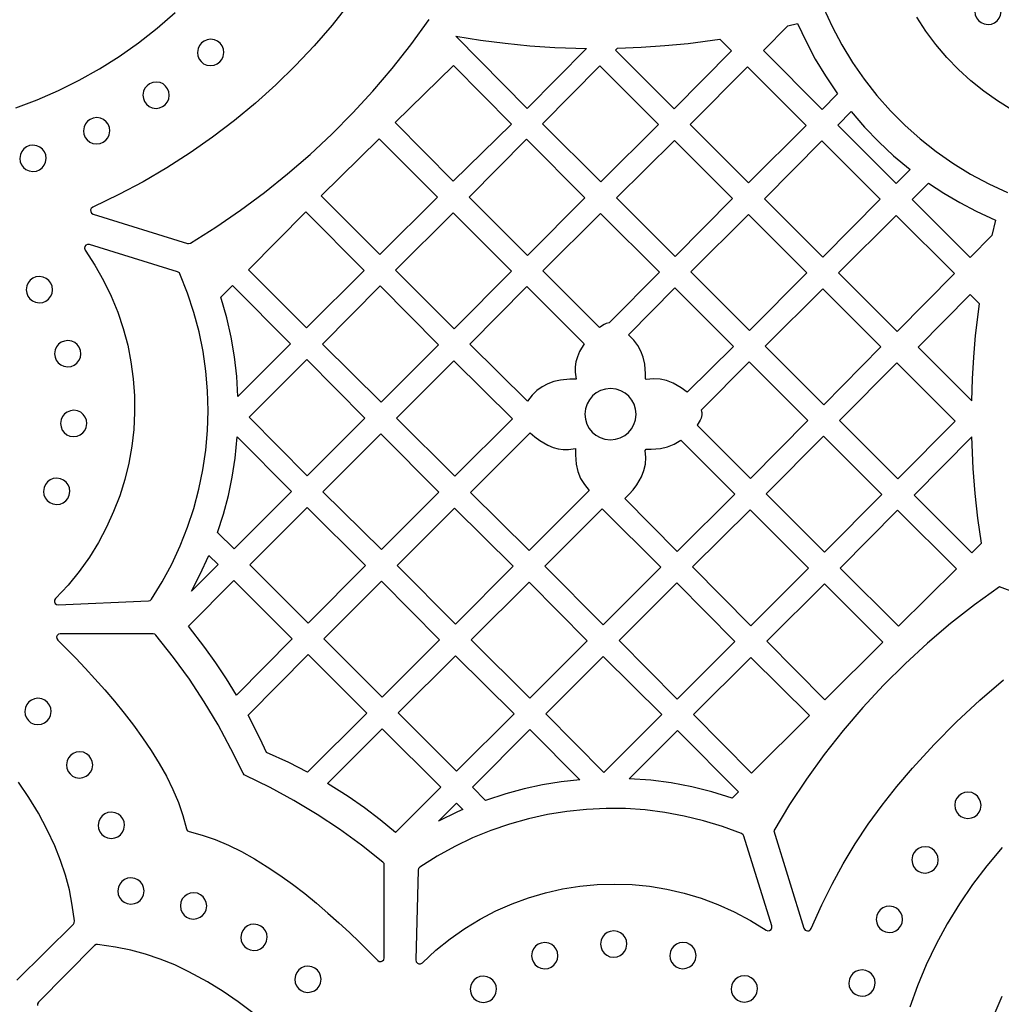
# Model space of a CAD drawing. Header units: millimetres. Extents: x -1176 to 822, y -1617 to -119.
# Tile 11 of 113: x -815 to -689, y -1178 to -1052. Entities that reach past the tile are written whole.
import ezdxf

# ---------------------------------------------------------------- set-up
doc = ezdxf.new("R2010")
doc.units = ezdxf.units.MM
doc.layers.add('pattern', color=5, linetype='Continuous')

msp = doc.modelspace()

# ---------------------------------------------------------------- linework, layer by layer
at = {"layer": 'pattern'}
for points in [[(-772.42, -1049.57), (-774.61, -1052.31), (-776.92, -1054.96), (-779.32, -1057.51), (-781.83, -1059.96), (-784.44, -1062.31), (-787.13, -1064.54), (-789.92, -1066.67), (-792.8, -1068.69), (-795.76, -1070.59), (-798.79, -1072.37), (-801.91, -1074.02), (-805.26, -1075.63), (-805.44, -1075.78), (-805.53, -1075.98), (-805.52, -1076.19), (-805.42, -1076.39), (-805.2, -1076.53), (-793.13, -1080.27), (-792.98, -1080.29), (-792.74, -1080.22), (-789.5, -1078.18), (-786.35, -1076.02), (-783.29, -1073.75), (-780.31, -1071.37), (-777.43, -1068.87), (-774.65, -1066.27), (-771.97, -1063.57), (-769.39, -1060.76), (-766.92, -1057.86), (-764.55, -1054.86), (-762.2, -1051.61)], [(-815.09, -1062.93), (-812.35, -1061.89), (-809.65, -1060.71), (-807, -1059.39), (-804.41, -1057.93), (-801.88, -1056.33), (-799.41, -1054.59), (-797.01, -1052.71), (-794.69, -1050.69)], [(-711.71, -1050.1), (-710.61, -1052.51), (-709.37, -1054.85), (-708, -1057.1), (-706.51, -1059.26), (-704.89, -1061.32), (-703.16, -1063.28), (-701.31, -1065.13), (-699.36, -1066.88), (-697.31, -1068.5), (-695.15, -1070.01), (-692.91, -1071.39), (-690.58, -1072.64), (-688.17, -1073.75)], [(-687.61, -1063.15), (-689.44, -1062.02), (-691.2, -1060.78), (-692.87, -1059.44), (-694.46, -1057.99), (-695.94, -1056.45), (-697.33, -1054.82), (-698.62, -1053.1), (-699.79, -1051.3)], [(-814.98, -1174.58), (-807.73, -1167.41), (-807.62, -1167.26), (-807.59, -1167.02), (-807.87, -1165.01), (-808.25, -1163.05), (-808.75, -1161.14), (-809.37, -1159.27), (-810.1, -1157.42), (-811.07, -1155.33), (-812.21, -1153.22), (-813.43, -1151.2), (-814.75, -1149.26)], [(-688.84, -1157.61), (-690.81, -1159.95), (-692.64, -1162.35), (-694.33, -1164.83), (-695.88, -1167.37), (-697.3, -1169.97), (-698.57, -1172.62), (-699.7, -1175.32), (-700.69, -1178.06)], [(-784.78, -1178.8), (-786.64, -1177.37), (-788.57, -1176.04), (-790.58, -1174.8), (-792.94, -1173.52), (-794.77, -1172.65), (-796.62, -1171.91), (-798.49, -1171.28), (-800.4, -1170.77), (-802.34, -1170.36), (-804.63, -1170.04), (-804.82, -1170.05), (-805.03, -1170.18), (-812.2, -1177.43), (-812.31, -1177.61), (-812.33, -1177.82)], [(-687.99, -1218.67), (-689.13, -1216.34), (-690.13, -1213.97), (-690.99, -1211.55), (-691.73, -1209.1), (-692.32, -1206.62), (-692.78, -1204.11), (-693.11, -1201.59), (-693.3, -1199.05), (-693.35, -1196.51), (-693.27, -1193.97), (-693.05, -1191.43), (-692.69, -1188.91), (-692.2, -1186.4), (-691.57, -1183.91), (-690.8, -1181.45), (-689.89, -1179.02), (-688.85, -1176.64)]]:
    msp.add_lwpolyline(points, dxfattribs=at)
for points in [[(-692.35, -1050.56), (-692.29, -1050.99), (-692.13, -1051.39), (-691.88, -1051.72), (-691.55, -1051.99), (-691.17, -1052.17), (-690.66, -1052.24), (-690.23, -1052.18), (-689.83, -1052.02), (-689.5, -1051.77), (-689.23, -1051.44), (-689.06, -1051.06), (-688.98, -1050.56), (-689.04, -1050.12), (-689.2, -1049.72), (-689.45, -1049.39), (-689.78, -1049.12), (-690.16, -1048.95), (-690.66, -1048.87), (-691.1, -1048.93), (-691.5, -1049.09), (-691.83, -1049.34), (-692.1, -1049.67), (-692.27, -1050.06)], [(-716.27, -1052.41), (-715.04, -1052.11), (-713.96, -1054.42), (-712.78, -1056.66), (-711.47, -1058.83), (-709.92, -1061.11), (-711.9, -1063.11), (-719.42, -1055.59)], [(-758.79, -1053.74), (-755.63, -1054.24), (-752.46, -1054.65), (-749.29, -1054.96), (-746.11, -1055.17), (-742.04, -1055.3), (-749.64, -1062.98)], [(-791.86, -1055.82), (-791.8, -1056.26), (-791.64, -1056.66), (-791.39, -1056.99), (-791.06, -1057.26), (-790.67, -1057.44), (-790.17, -1057.51), (-789.73, -1057.45), (-789.34, -1057.29), (-789, -1057.04), (-788.74, -1056.71), (-788.56, -1056.32), (-788.49, -1055.82), (-788.54, -1055.39), (-788.71, -1054.99), (-788.96, -1054.65), (-789.29, -1054.39), (-789.67, -1054.21), (-790.17, -1054.14), (-790.61, -1054.2), (-791, -1054.36), (-791.34, -1054.61), (-791.61, -1054.94), (-791.78, -1055.32)], [(-738.11, -1055.28), (-735.07, -1055.16), (-732.04, -1054.95), (-729.03, -1054.66), (-724.98, -1054.12), (-723.48, -1055.62), (-730.82, -1063.02), (-738.33, -1055.51)], [(-759.1, -1057.5), (-766.55, -1064.8), (-759.11, -1072.31), (-751.67, -1065.01)], [(-740.24, -1072.4), (-747.69, -1064.95), (-740.35, -1057.54), (-732.83, -1065.06)], [(-721.45, -1057.65), (-713.93, -1065.16), (-721.34, -1072.5), (-728.78, -1065.05)], [(-798.83, -1061.29), (-798.77, -1061.73), (-798.61, -1062.12), (-798.36, -1062.46), (-798.03, -1062.73), (-797.64, -1062.9), (-797.14, -1062.98), (-796.71, -1062.92), (-796.31, -1062.76), (-795.98, -1062.51), (-795.71, -1062.18), (-795.53, -1061.79), (-795.46, -1061.29), (-795.52, -1060.85), (-795.68, -1060.46), (-795.93, -1060.12), (-796.26, -1059.86), (-796.64, -1059.68), (-797.14, -1059.61), (-797.58, -1059.66), (-797.98, -1059.83), (-798.31, -1060.08), (-798.58, -1060.41), (-798.75, -1060.79)], [(-700.63, -1070.81), (-702.42, -1072.58), (-709.9, -1065.11), (-708.17, -1063.4), (-706.46, -1065.39), (-704.65, -1067.27), (-702.75, -1069.04)], [(-806.43, -1065.86), (-806.38, -1066.29), (-806.21, -1066.69), (-805.96, -1067.02), (-805.64, -1067.29), (-805.25, -1067.47), (-804.75, -1067.54), (-804.31, -1067.48), (-803.92, -1067.32), (-803.58, -1067.07), (-803.32, -1066.74), (-803.14, -1066.36), (-803.06, -1065.86), (-803.12, -1065.42), (-803.28, -1065.02), (-803.53, -1064.69), (-803.86, -1064.42), (-804.25, -1064.25), (-804.75, -1064.17), (-805.19, -1064.23), (-805.58, -1064.39), (-805.92, -1064.64), (-806.18, -1064.97), (-806.36, -1065.36)], [(-814.6, -1069.38), (-814.54, -1069.81), (-814.38, -1070.21), (-814.12, -1070.55), (-813.8, -1070.81), (-813.41, -1070.99), (-812.91, -1071.06), (-812.47, -1071), (-812.08, -1070.84), (-811.74, -1070.59), (-811.48, -1070.26), (-811.3, -1069.88), (-811.23, -1069.38), (-811.28, -1068.94), (-811.44, -1068.54), (-811.7, -1068.21), (-812.02, -1067.94), (-812.41, -1067.77), (-812.91, -1067.69), (-813.35, -1067.75), (-813.74, -1067.91), (-814.08, -1068.16), (-814.34, -1068.49), (-814.52, -1068.88)], [(-776, -1074.19), (-768.61, -1066.88), (-761.15, -1074.34), (-768.5, -1081.68)], [(-757.09, -1074.35), (-749.75, -1066.94), (-742.27, -1074.42), (-749.61, -1081.83)], [(-738.22, -1074.42), (-730.81, -1067.08), (-723.37, -1074.52), (-730.71, -1081.93)], [(-704.47, -1074.62), (-711.81, -1082.03), (-719.28, -1074.55), (-711.95, -1067.15)], [(-690.17, -1079.27), (-692.93, -1082.07), (-700.37, -1074.63), (-698.3, -1072.54), (-696.31, -1073.84), (-694.28, -1075.04), (-692.2, -1076.14), (-689.69, -1077.29)], [(-785.34, -1083.64), (-778, -1076.23), (-770.51, -1083.73), (-777.88, -1091.1)], [(-766.5, -1083.69), (-759.11, -1076.37), (-751.67, -1083.81), (-758.98, -1091.2)], [(-739.14, -1090.45), (-739.54, -1090.54), (-739.79, -1090.64), (-740.41, -1091.02), (-747.66, -1083.77), (-740.25, -1076.43), (-732.72, -1083.96)], [(-728.72, -1083.92), (-721.31, -1076.58), (-713.87, -1084.02), (-721.21, -1091.43)], [(-702.3, -1091.53), (-709.82, -1084.02), (-702.41, -1076.68), (-694.97, -1084.12)], [(-797.74, -1125.83), (-796.38, -1123.61), (-795.15, -1121.33), (-794.07, -1119), (-793.13, -1116.62), (-792.33, -1114.2), (-791.67, -1111.74), (-791.16, -1109.26), (-790.79, -1106.75), (-790.57, -1104.22), (-790.49, -1101.69), (-790.56, -1099.15), (-790.77, -1096.62), (-791.14, -1094.09), (-791.65, -1091.58), (-792.31, -1089.1), (-793.11, -1086.64), (-794.09, -1084.18), (-794.17, -1084.04), (-794.39, -1083.91), (-805.69, -1080.41), (-805.94, -1080.4), (-806.14, -1080.5), (-806.28, -1080.68), (-806.32, -1080.9), (-806.23, -1081.15), (-804.97, -1083.06), (-803.86, -1085.02), (-802.88, -1087.04), (-802.04, -1089.09), (-801.35, -1091.18), (-800.78, -1093.3), (-800.36, -1095.45), (-800.07, -1097.6), (-799.91, -1099.77), (-799.89, -1101.94), (-800.01, -1104.1), (-800.26, -1106.25), (-800.64, -1108.39), (-801.15, -1110.49), (-801.8, -1112.57), (-802.58, -1114.61), (-803.48, -1116.61), (-804.52, -1118.55), (-805.69, -1120.44), (-806.99, -1122.26), (-808.42, -1124.01), (-810.02, -1125.74), (-810.14, -1125.94), (-810.16, -1126.16), (-810.07, -1126.36), (-809.91, -1126.5), (-809.66, -1126.56), (-798.12, -1126.04), (-797.92, -1126)], [(-813.77, -1086.2), (-813.71, -1086.63), (-813.55, -1087.03), (-813.3, -1087.37), (-812.97, -1087.63), (-812.58, -1087.81), (-812.08, -1087.88), (-811.65, -1087.82), (-811.25, -1087.66), (-810.92, -1087.41), (-810.65, -1087.08), (-810.47, -1086.7), (-810.4, -1086.2), (-810.46, -1085.76), (-810.62, -1085.37), (-810.87, -1085.03), (-811.2, -1084.76), (-811.58, -1084.59), (-812.08, -1084.51), (-812.52, -1084.57), (-812.92, -1084.73), (-813.25, -1084.98), (-813.52, -1085.31), (-813.69, -1085.7)], [(-786.67, -1099.89), (-786.83, -1097.32), (-787.12, -1094.79), (-787.55, -1092.29), (-788.11, -1089.81), (-788.87, -1087.17), (-787.35, -1085.65), (-779.93, -1093.14)], [(-768.36, -1100.58), (-775.86, -1093.16), (-768.48, -1085.72), (-761.02, -1093.24)], [(-742.95, -1094.13), (-743.23, -1094.78), (-743.42, -1095.43), (-743.51, -1096.08), (-743.51, -1096.75), (-743.39, -1097.65), (-744.2, -1097.64), (-745.4, -1097.76), (-746.22, -1097.95), (-747, -1098.24), (-747.73, -1098.63), (-748.4, -1099.12), (-749.01, -1099.69), (-749.63, -1100.47), (-756.99, -1093.18), (-749.68, -1085.8), (-742.37, -1093.11), (-742.37, -1093.12)], [(-729.18, -1099.33), (-729.95, -1098.76), (-730.98, -1098.17), (-731.82, -1097.83), (-732.65, -1097.65), (-733.5, -1097.61), (-734.4, -1097.71), (-734.5, -1097.62), (-734.49, -1096.95), (-734.61, -1095.73), (-734.81, -1094.85), (-735.1, -1094.05), (-735.49, -1093.33), (-736, -1092.66), (-736.7, -1091.97), (-730.74, -1085.95), (-723.24, -1093.45)], [(-711.81, -1086.08), (-704.37, -1093.52), (-711.7, -1100.93), (-719.21, -1093.42)], [(-692.74, -1100.41), (-692.65, -1097.61), (-692.49, -1094.83), (-692.25, -1092.05), (-691.76, -1088), (-692.94, -1086.82), (-699.6, -1093.55)], [(-810.14, -1094.39), (-810.08, -1094.83), (-809.92, -1095.23), (-809.67, -1095.56), (-809.34, -1095.83), (-808.95, -1096), (-808.45, -1096.08), (-808.01, -1096.02), (-807.62, -1095.86), (-807.28, -1095.61), (-807.02, -1095.28), (-806.84, -1094.89), (-806.77, -1094.39), (-806.82, -1093.96), (-806.99, -1093.56), (-807.24, -1093.23), (-807.56, -1092.96), (-807.95, -1092.78), (-808.45, -1092.71), (-808.89, -1092.77), (-809.28, -1092.93), (-809.62, -1093.18), (-809.88, -1093.51), (-810.06, -1093.89)], [(-777.87, -1095.13), (-770.42, -1102.64), (-777.8, -1110.01), (-785.24, -1102.51)], [(-766.39, -1102.66), (-759.02, -1095.29), (-751.53, -1102.71), (-758.91, -1110.08)], [(-727.37, -1101.64), (-727.3, -1101.93), (-727.29, -1102.21), (-727.39, -1102.65), (-727.49, -1102.88), (-727.88, -1103.55), (-721.06, -1110.37), (-713.72, -1102.96), (-721.23, -1095.45)], [(-694.87, -1103.02), (-702.2, -1110.43), (-709.68, -1102.95), (-702.34, -1095.54)], [(-742.26, -1102.14), (-742.2, -1102.79), (-742.01, -1103.4), (-741.71, -1103.95), (-741.32, -1104.43), (-740.85, -1104.83), (-740.3, -1105.14), (-739.7, -1105.33), (-738.99, -1105.41), (-738.34, -1105.34), (-737.73, -1105.16), (-737.17, -1104.86), (-736.69, -1104.47), (-736.29, -1103.99), (-735.99, -1103.45), (-735.79, -1102.84), (-735.71, -1102.14), (-735.78, -1101.48), (-735.97, -1100.87), (-736.26, -1100.32), (-736.65, -1099.84), (-737.13, -1099.44), (-737.68, -1099.13), (-738.28, -1098.94), (-738.99, -1098.86), (-739.64, -1098.93), (-740.25, -1099.11), (-740.8, -1099.41), (-741.28, -1099.8), (-741.68, -1100.28), (-741.99, -1100.82), (-742.19, -1101.43)], [(-809.37, -1103.33), (-809.31, -1103.76), (-809.15, -1104.16), (-808.9, -1104.5), (-808.57, -1104.76), (-808.19, -1104.94), (-807.69, -1105.01), (-807.25, -1104.95), (-806.85, -1104.79), (-806.52, -1104.54), (-806.25, -1104.21), (-806.08, -1103.83), (-806, -1103.33), (-806.06, -1102.89), (-806.22, -1102.5), (-806.47, -1102.16), (-806.8, -1101.89), (-807.19, -1101.72), (-807.69, -1101.64), (-808.12, -1101.7), (-808.52, -1101.86), (-808.85, -1102.11), (-809.12, -1102.44), (-809.3, -1102.83)], [(-786.76, -1105.04), (-779.82, -1112.04), (-787.16, -1119.37), (-789.27, -1117.27), (-788.52, -1114.92), (-787.9, -1112.56), (-787.41, -1110.18), (-787.03, -1107.77)], [(-768.4, -1104.67), (-760.95, -1112.12), (-768.31, -1119.48), (-775.79, -1112.06)], [(-749.28, -1104.51), (-748.67, -1105.04), (-748.03, -1105.51), (-747, -1106.1), (-746.34, -1106.38), (-745.69, -1106.56), (-745.04, -1106.66), (-744.38, -1106.66), (-743.48, -1106.54), (-743.48, -1107.34), (-743.37, -1108.54), (-743.15, -1109.49), (-742.81, -1110.35), (-742.33, -1111.13), (-741.71, -1111.89), (-749.4, -1119.58), (-756.91, -1112.14)], [(-737.15, -1112.95), (-736.58, -1112.39), (-736.07, -1111.8), (-735.61, -1111.17), (-735.03, -1110.14), (-734.7, -1109.33), (-734.51, -1108.52), (-734.46, -1107.69), (-734.55, -1106.79), (-734.4, -1106.63), (-733.78, -1106.63), (-732.58, -1106.51), (-731.68, -1106.3), (-730.84, -1105.97), (-730, -1105.48), (-723.09, -1112.39), (-730.47, -1119.7)], [(-711.74, -1104.94), (-704.27, -1112.41), (-711.6, -1119.82), (-719.08, -1112.35)], [(-692.73, -1105.02), (-700.13, -1112.49), (-692.75, -1119.88), (-691.51, -1118.63), (-691.96, -1115.45), (-692.31, -1112.28), (-692.56, -1109.1)], [(-811.55, -1112.02), (-811.5, -1112.46), (-811.33, -1112.86), (-811.08, -1113.19), (-810.76, -1113.46), (-810.37, -1113.63), (-809.87, -1113.71), (-809.43, -1113.65), (-809.04, -1113.49), (-808.7, -1113.24), (-808.44, -1112.91), (-808.26, -1112.52), (-808.18, -1112.02), (-808.24, -1111.58), (-808.4, -1111.19), (-808.66, -1110.85), (-808.98, -1110.59), (-809.37, -1110.41), (-809.87, -1110.34), (-810.31, -1110.39), (-810.7, -1110.56), (-811.04, -1110.81), (-811.3, -1111.14), (-811.48, -1111.52)], [(-777.8, -1114.07), (-770.35, -1121.52), (-777.7, -1128.87), (-785.15, -1121.42)], [(-758.84, -1129.01), (-766.28, -1121.5), (-758.94, -1114.16), (-751.43, -1121.6)], [(-740.04, -1114.27), (-732.53, -1121.71), (-739.94, -1129.12), (-747.38, -1121.6)], [(-721.04, -1129.22), (-728.49, -1121.69), (-721.1, -1114.37), (-713.64, -1121.83)], [(-702.24, -1114.44), (-694.72, -1121.95), (-702.14, -1129.29), (-709.58, -1121.85)], [(-792.62, -1124.8), (-791.54, -1122.72), (-790.4, -1120.22), (-789.22, -1121.4)], [(-786.85, -1138.09), (-788.14, -1136.01), (-789.48, -1133.98), (-790.9, -1132), (-793, -1129.28), (-787.2, -1123.42), (-779.72, -1130.9)], [(-768.2, -1138.37), (-775.68, -1130.89), (-768.31, -1123.52), (-760.87, -1131.04)], [(-741.96, -1131.14), (-749.3, -1138.48), (-756.81, -1131.03), (-749.41, -1123.63)], [(-730.5, -1123.73), (-723.06, -1131.24), (-730.44, -1138.62), (-737.88, -1131.1)], [(-704.14, -1131.33), (-711.54, -1138.72), (-718.99, -1131.19), (-711.6, -1123.87)], [(-767.94, -1159.85), (-767.97, -1159.68), (-768.12, -1159.48), (-770.86, -1157.31), (-773.67, -1155.28), (-776.54, -1153.38), (-779.5, -1151.6), (-782.54, -1149.94), (-785.79, -1148.34), (-785.86, -1148.3), (-786.02, -1148.1), (-787.56, -1144.97), (-789.22, -1141.92), (-790.99, -1138.96), (-792.89, -1136.08), (-794.92, -1133.27), (-797.16, -1130.43), (-797.29, -1130.31), (-797.53, -1130.25), (-809.41, -1130.25), (-809.63, -1130.3), (-809.79, -1130.45), (-809.88, -1130.64), (-809.87, -1130.85), (-809.74, -1131.08), (-808.61, -1132.19), (-807.43, -1133.39), (-806.21, -1134.67), (-804.97, -1136.02), (-803.71, -1137.43), (-802.46, -1138.89), (-801.23, -1140.41), (-800.03, -1141.97), (-798.87, -1143.57), (-797.78, -1145.19), (-796.76, -1146.84), (-795.83, -1148.5), (-795, -1150.18), (-794.29, -1151.85), (-793.71, -1153.52), (-793.27, -1155.21), (-793.22, -1155.37), (-793.13, -1155.48), (-792.9, -1155.58), (-791.24, -1156.02), (-789.57, -1156.59), (-787.9, -1157.3), (-786.23, -1158.13), (-784.56, -1159.06), (-782.91, -1160.07), (-781.29, -1161.17), (-779.69, -1162.32), (-778.13, -1163.52), (-776.62, -1164.76), (-775.15, -1166.01), (-773.74, -1167.26), (-772.39, -1168.51), (-771.11, -1169.73), (-769.91, -1170.91), (-768.77, -1172.07), (-768.58, -1172.19), (-768.36, -1172.21), (-768.16, -1172.13), (-768.01, -1171.98), (-767.95, -1171.73)], [(-785.38, -1140.68), (-777.7, -1132.92), (-770.18, -1140.43), (-777.77, -1147.95), (-780.15, -1146.74), (-783, -1145.47), (-783.82, -1143.72)], [(-758.7, -1147.86), (-766.17, -1140.39), (-758.84, -1133.06), (-751.33, -1140.5)], [(-739.83, -1148.01), (-747.28, -1140.5), (-739.94, -1133.16), (-732.43, -1140.6)], [(-721.04, -1133.27), (-713.52, -1140.7), (-720.93, -1148.11), (-728.38, -1140.6)], [(-813.96, -1140.2), (-813.9, -1140.64), (-813.74, -1141.03), (-813.49, -1141.37), (-813.16, -1141.63), (-812.77, -1141.81), (-812.27, -1141.88), (-811.83, -1141.83), (-811.44, -1141.67), (-811.1, -1141.41), (-810.84, -1141.09), (-810.66, -1140.7), (-810.59, -1140.2), (-810.64, -1139.76), (-810.81, -1139.37), (-811.06, -1139.03), (-811.39, -1138.76), (-811.77, -1138.59), (-812.27, -1138.51), (-812.71, -1138.57), (-813.1, -1138.73), (-813.44, -1138.98), (-813.7, -1139.31), (-813.88, -1139.7)], [(-775.19, -1149.41), (-768.19, -1142.42), (-760.72, -1149.89), (-766.5, -1155.69), (-768.46, -1154.06), (-770.48, -1152.53), (-772.56, -1151.07)], [(-742.89, -1148.93), (-745.31, -1149.2), (-747.69, -1149.59), (-750.04, -1150.09), (-752.37, -1150.72), (-754.98, -1151.58), (-756.67, -1149.89), (-749.3, -1142.52)], [(-723.42, -1151.28), (-726, -1150.48), (-728.59, -1149.84), (-731.2, -1149.35), (-733.84, -1149), (-736.58, -1148.8), (-730.4, -1142.63), (-722.62, -1150.48)], [(-808.63, -1147.03), (-808.57, -1147.47), (-808.41, -1147.87), (-808.16, -1148.2), (-807.83, -1148.47), (-807.45, -1148.64), (-806.95, -1148.72), (-806.51, -1148.66), (-806.11, -1148.5), (-805.78, -1148.25), (-805.51, -1147.92), (-805.33, -1147.53), (-805.26, -1147.03), (-805.32, -1146.6), (-805.48, -1146.2), (-805.73, -1145.86), (-806.06, -1145.6), (-806.45, -1145.42), (-806.95, -1145.35), (-807.38, -1145.41), (-807.78, -1145.57), (-808.11, -1145.82), (-808.38, -1146.15), (-808.55, -1146.53)], [(-694.93, -1152.2), (-694.87, -1152.64), (-694.71, -1153.03), (-694.45, -1153.37), (-694.13, -1153.63), (-693.74, -1153.81), (-693.24, -1153.89), (-692.8, -1153.83), (-692.41, -1153.67), (-692.07, -1153.42), (-691.81, -1153.09), (-691.63, -1152.7), (-691.56, -1152.2), (-691.61, -1151.76), (-691.78, -1151.37), (-692.03, -1151.03), (-692.35, -1150.77), (-692.74, -1150.59), (-693.24, -1150.52), (-693.68, -1150.57), (-694.07, -1150.74), (-694.41, -1150.99), (-694.67, -1151.31), (-694.85, -1151.7)], [(-761.01, -1154.23), (-758.69, -1151.92), (-757.88, -1152.73), (-758.58, -1153.04)], [(-804.55, -1154.77), (-804.5, -1155.2), (-804.34, -1155.6), (-804.08, -1155.94), (-803.76, -1156.2), (-803.37, -1156.38), (-802.87, -1156.45), (-802.43, -1156.39), (-802.04, -1156.23), (-801.7, -1155.98), (-801.44, -1155.65), (-801.26, -1155.27), (-801.18, -1154.77), (-801.24, -1154.33), (-801.4, -1153.93), (-801.66, -1153.6), (-801.98, -1153.33), (-802.37, -1153.16), (-802.87, -1153.08), (-803.31, -1153.14), (-803.7, -1153.3), (-804.04, -1153.55), (-804.3, -1153.88), (-804.48, -1154.27)], [(-722.21, -1155.83), (-724.63, -1154.94), (-727.07, -1154.19), (-729.54, -1153.58), (-732.03, -1153.12), (-734.54, -1152.81), (-737.05, -1152.64), (-739.56, -1152.61), (-742.06, -1152.73), (-744.56, -1152.99), (-747.03, -1153.39), (-749.49, -1153.93), (-751.91, -1154.61), (-754.29, -1155.43), (-756.64, -1156.39), (-758.93, -1157.49), (-761.17, -1158.73), (-763.41, -1160.15), (-763.55, -1160.29), (-763.62, -1160.53), (-763.89, -1172.01), (-763.84, -1172.24), (-763.7, -1172.4), (-763.51, -1172.49), (-763.29, -1172.49), (-763.07, -1172.36), (-761.34, -1170.77), (-759.52, -1169.31), (-757.64, -1167.98), (-755.68, -1166.79), (-753.66, -1165.74), (-751.59, -1164.83), (-749.48, -1164.05), (-747.32, -1163.42), (-745.14, -1162.92), (-742.93, -1162.57), (-740.7, -1162.36), (-738.47, -1162.29), (-736.23, -1162.36), (-733.99, -1162.58), (-731.77, -1162.94), (-729.56, -1163.45), (-727.39, -1164.1), (-725.24, -1164.9), (-723.14, -1165.85), (-721.08, -1166.94), (-719.08, -1168.19), (-718.85, -1168.27), (-718.62, -1168.23), (-718.44, -1168.1), (-718.34, -1167.91), (-718.35, -1167.65), (-721.93, -1156.14), (-722.01, -1155.98)], [(-700.41, -1159.2), (-700.35, -1159.64), (-700.19, -1160.03), (-699.94, -1160.37), (-699.61, -1160.63), (-699.22, -1160.81), (-698.72, -1160.88), (-698.29, -1160.83), (-697.89, -1160.66), (-697.56, -1160.41), (-697.29, -1160.08), (-697.11, -1159.7), (-697.04, -1159.2), (-697.1, -1158.76), (-697.26, -1158.37), (-697.51, -1158.03), (-697.84, -1157.76), (-698.22, -1157.59), (-698.72, -1157.51), (-699.16, -1157.57), (-699.56, -1157.73), (-699.89, -1157.98), (-700.16, -1158.31), (-700.33, -1158.7)], [(-802.05, -1163.17), (-801.99, -1163.61), (-801.83, -1164.01), (-801.58, -1164.34), (-801.25, -1164.61), (-800.87, -1164.78), (-800.37, -1164.86), (-799.93, -1164.8), (-799.53, -1164.64), (-799.2, -1164.39), (-798.93, -1164.06), (-798.76, -1163.67), (-798.68, -1163.17), (-798.74, -1162.74), (-798.9, -1162.34), (-799.15, -1162), (-799.48, -1161.74), (-799.87, -1161.56), (-800.37, -1161.49), (-800.8, -1161.55), (-801.2, -1161.71), (-801.53, -1161.96), (-801.8, -1162.29), (-801.98, -1162.67)], [(-794.04, -1165.09), (-793.98, -1165.53), (-793.82, -1165.92), (-793.57, -1166.26), (-793.24, -1166.52), (-792.86, -1166.7), (-792.36, -1166.77), (-791.92, -1166.72), (-791.52, -1166.55), (-791.19, -1166.3), (-790.92, -1165.98), (-790.75, -1165.59), (-790.67, -1165.09), (-790.73, -1164.65), (-790.89, -1164.26), (-791.14, -1163.92), (-791.47, -1163.66), (-791.86, -1163.48), (-792.36, -1163.4), (-792.79, -1163.46), (-793.19, -1163.62), (-793.53, -1163.88), (-793.79, -1164.2), (-793.97, -1164.59)], [(-704.97, -1166.81), (-704.91, -1167.25), (-704.75, -1167.64), (-704.5, -1167.98), (-704.17, -1168.24), (-703.78, -1168.42), (-703.28, -1168.49), (-702.85, -1168.44), (-702.45, -1168.27), (-702.12, -1168.02), (-701.85, -1167.7), (-701.67, -1167.31), (-701.6, -1166.81), (-701.66, -1166.37), (-701.82, -1165.98), (-702.07, -1165.64), (-702.4, -1165.38), (-702.78, -1165.2), (-703.28, -1165.12), (-703.72, -1165.18), (-704.12, -1165.34), (-704.45, -1165.6), (-704.72, -1165.92), (-704.89, -1166.31)], [(-786.31, -1169.11), (-786.25, -1169.55), (-786.09, -1169.95), (-785.84, -1170.28), (-785.51, -1170.55), (-785.12, -1170.72), (-784.62, -1170.8), (-784.18, -1170.74), (-783.79, -1170.58), (-783.45, -1170.33), (-783.19, -1170), (-783.01, -1169.62), (-782.94, -1169.11), (-782.99, -1168.68), (-783.16, -1168.28), (-783.41, -1167.95), (-783.74, -1167.68), (-784.12, -1167.51), (-784.62, -1167.43), (-785.06, -1167.49), (-785.45, -1167.65), (-785.79, -1167.9), (-786.05, -1168.23), (-786.23, -1168.61)], [(-740.26, -1169.98), (-740.2, -1170.42), (-740.04, -1170.81), (-739.79, -1171.15), (-739.46, -1171.41), (-739.07, -1171.59), (-738.57, -1171.67), (-738.14, -1171.61), (-737.74, -1171.45), (-737.41, -1171.19), (-737.14, -1170.87), (-736.96, -1170.48), (-736.89, -1169.98), (-736.95, -1169.54), (-737.11, -1169.15), (-737.36, -1168.81), (-737.69, -1168.55), (-738.07, -1168.37), (-738.57, -1168.3), (-739.01, -1168.35), (-739.41, -1168.51), (-739.74, -1168.77), (-740.01, -1169.09), (-740.19, -1169.48)], [(-749.08, -1171.47), (-749.03, -1171.91), (-748.86, -1172.3), (-748.61, -1172.64), (-748.29, -1172.9), (-747.9, -1173.08), (-747.4, -1173.15), (-746.96, -1173.1), (-746.57, -1172.93), (-746.23, -1172.68), (-745.97, -1172.35), (-745.79, -1171.97), (-745.71, -1171.47), (-745.77, -1171.03), (-745.93, -1170.64), (-746.18, -1170.3), (-746.51, -1170.03), (-746.9, -1169.86), (-747.4, -1169.78), (-747.84, -1169.84), (-748.23, -1170), (-748.57, -1170.25), (-748.83, -1170.58), (-749.01, -1170.97)], [(-731.4, -1171.44), (-731.34, -1171.88), (-731.18, -1172.28), (-730.93, -1172.61), (-730.6, -1172.88), (-730.21, -1173.05), (-729.71, -1173.13), (-729.28, -1173.07), (-728.88, -1172.91), (-728.54, -1172.66), (-728.28, -1172.33), (-728.1, -1171.94), (-728.03, -1171.44), (-728.09, -1171.01), (-728.25, -1170.61), (-728.5, -1170.27), (-728.83, -1170.01), (-729.21, -1169.83), (-729.71, -1169.76), (-730.15, -1169.82), (-730.54, -1169.98), (-730.88, -1170.23), (-731.15, -1170.56), (-731.32, -1170.94)], [(-779.4, -1174.48), (-779.34, -1174.92), (-779.18, -1175.31), (-778.93, -1175.65), (-778.6, -1175.92), (-778.22, -1176.09), (-777.72, -1176.17), (-777.28, -1176.11), (-776.88, -1175.95), (-776.55, -1175.7), (-776.28, -1175.37), (-776.1, -1174.98), (-776.03, -1174.48), (-776.09, -1174.04), (-776.25, -1173.65), (-776.5, -1173.31), (-776.83, -1173.05), (-777.22, -1172.87), (-777.72, -1172.8), (-778.15, -1172.85), (-778.55, -1173.02), (-778.88, -1173.27), (-779.15, -1173.6), (-779.32, -1173.98)], [(-708.47, -1174.97), (-708.42, -1175.41), (-708.26, -1175.8), (-708, -1176.14), (-707.68, -1176.4), (-707.29, -1176.58), (-706.79, -1176.65), (-706.35, -1176.6), (-705.96, -1176.43), (-705.62, -1176.18), (-705.36, -1175.86), (-705.18, -1175.47), (-705.1, -1174.97), (-705.16, -1174.53), (-705.32, -1174.14), (-705.58, -1173.8), (-705.9, -1173.54), (-706.29, -1173.36), (-706.79, -1173.28), (-707.23, -1173.34), (-707.62, -1173.5), (-707.96, -1173.75), (-708.22, -1174.08), (-708.4, -1174.47)], [(-756.94, -1175.76), (-756.88, -1176.2), (-756.72, -1176.59), (-756.47, -1176.93), (-756.14, -1177.2), (-755.76, -1177.37), (-755.26, -1177.45), (-754.82, -1177.39), (-754.42, -1177.23), (-754.09, -1176.98), (-753.82, -1176.65), (-753.65, -1176.26), (-753.57, -1175.76), (-753.63, -1175.32), (-753.79, -1174.93), (-754.04, -1174.59), (-754.37, -1174.33), (-754.76, -1174.15), (-755.26, -1174.08), (-755.69, -1174.13), (-756.09, -1174.3), (-756.43, -1174.55), (-756.69, -1174.88), (-756.87, -1175.26)], [(-723.54, -1175.71), (-723.48, -1176.15), (-723.32, -1176.54), (-723.07, -1176.88), (-722.74, -1177.14), (-722.35, -1177.32), (-721.85, -1177.4), (-721.42, -1177.34), (-721.02, -1177.18), (-720.68, -1176.92), (-720.42, -1176.6), (-720.24, -1176.21), (-720.17, -1175.71), (-720.23, -1175.27), (-720.39, -1174.88), (-720.64, -1174.54), (-720.97, -1174.28), (-721.35, -1174.1), (-721.85, -1174.03), (-722.29, -1174.08), (-722.69, -1174.25), (-723.02, -1174.5), (-723.29, -1174.82), (-723.46, -1175.21)]]:
    msp.add_lwpolyline(points, close=True, dxfattribs=at)
msp.add_lwpolyline([(-678.99, -1128.03), (-689.21, -1124.26), (-692.39, -1126.54), (-695.46, -1128.94), (-698.43, -1131.46), (-701.29, -1134.1), (-704.05, -1136.84), (-706.69, -1139.7), (-709.22, -1142.65), (-711.62, -1145.71), (-713.9, -1148.87), (-716.06, -1152.12), (-718.1, -1155.48), (-714.23, -1167.93, 0.699573), (-713.29, -1167.97), (-711.95, -1164.97), (-710.63, -1162.32), (-709.2, -1159.71), (-707.65, -1157.15), (-705.99, -1154.64), (-704.22, -1152.19), (-702.34, -1149.79), (-700.35, -1147.45), (-697.56, -1144.42), (-694.68, -1141.53), (-691.72, -1138.77), (-688.67, -1136.13)], format="xyb", dxfattribs=at)

doc.saveas('drawing.dxf')
